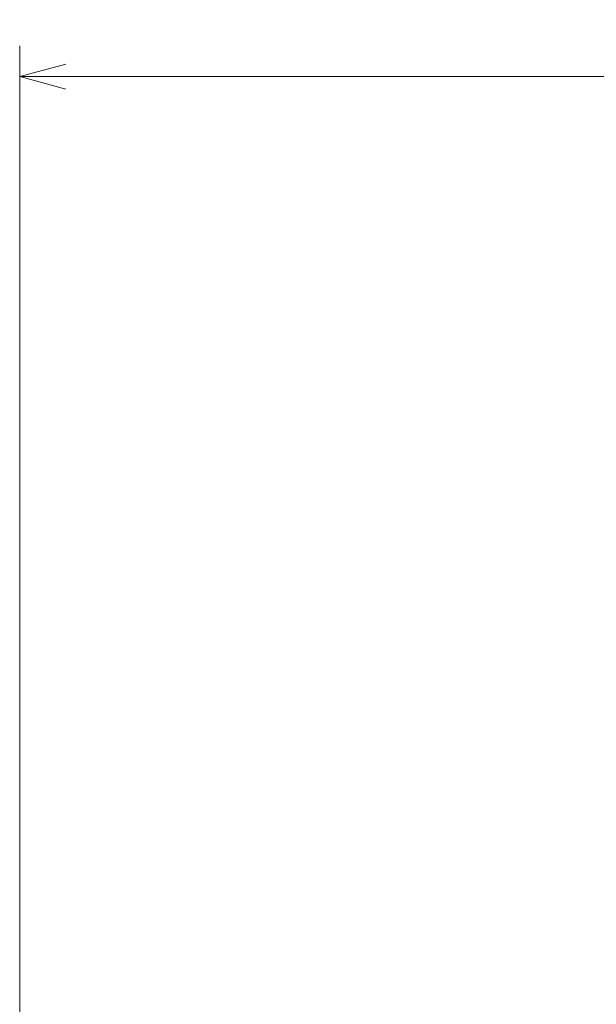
# Model space of a CAD drawing. Header units: millimetres. Extents: x 31 to 1647, y 187 to 975.
# Tile 25 of 151: x 203 to 240, y 911 to 975. Entities that reach past the tile are written whole.
import ezdxf

# ---------------------------------------------------------------- set-up
doc = ezdxf.new("R2010")
doc.units = ezdxf.units.MM
doc.layers.add('1', color=7, linetype='Continuous', true_color=0xffffff)
doc.styles.add('kanji2', font='simplex.shx', dxfattribs={"bigfont": 'bigfont.shx'})
doc.dimstyles.get("Standard").update_dxf_attribs({"dimtxt": 0.18, "dimasz": 0.18, "dimexe": 0.18, "dimexo": 0.0625, "dimgap": 0.09, "dimtad": 0, "dimtih": 1, "dimtoh": 1, "dimdec": 4, "dimzin": 0, "dimdsep": 46, "dimtxsty": 'Standard', "dimcen": 0.09, "dimadec": 0, "dimazin": 0, "dimtfac": 1, "dimtdec": 4, "dimtofl": 0, "dimtmove": 0, "dimatfit": 3, "dimfxl": 1, "dimtolj": 1, "dimtzin": 0, "dimarcsym": 0})

# ---------------------------------------------------------------- blocks, each defined once
blk = doc.blocks.new('_U9')
at = {"layer": '1', "color": 146, "lineweight": 13}
for p, q in [((202.947088, 877.246621), (202.947088, 973.45043)), ((794.947088, 877.246621), (794.947088, 973.45043)), ((202.947088, 971.45043), (205.947085, 972.254277)), ((794.947088, 971.45043), (791.947085, 972.254277)), ((794.947088, 971.45043), (202.947088, 971.45043)), ((202.947088, 971.45043), (205.947091, 970.646582)), ((794.947088, 971.45043), (791.947091, 970.646582))]:
    blk.add_line(p, q, dxfattribs=at)
at = {"layer": '1', "color": 146, "linetype": 'Continuous', "lineweight": 13, "insert": (495.243879, 971.216922), "char_height": 3, "attachment_point": 7, "line_spacing_factor": 0.63253, "style": 'kanji2'}
blk.add_mtext('\\W0.8720;592', dxfattribs=at)
blk = doc.blocks.new('_Open')
at = {"color": 0, "linetype": 'ByBlock', "lineweight": -2}
for p, q in [((-1, 0.166667), (0, 0)), ((-1, -0.166667), (0, 0)), ((0, 0), (-1, 0))]:
    blk.add_line(p, q, dxfattribs=at)

msp = doc.modelspace()

# ---------------------------------------------------------------- dimensions: what is measured, and where the dimension line sits
at = {"layer": '1', "color": 146, "linetype": 'Continuous', "lineweight": 13}
dim = msp.add_linear_dim(base=(202.9471, 971.4504), p1=(794.9471, 877.2466), p2=(202.9471, 877.2466), dimstyle='Standard', override={"dimtxt": 3, "dimasz": 3, "dimexe": 2, "dimexo": 0, "dimgap": 0.6, "dimtad": 1, "dimtih": 1, "dimtoh": 0, "dimdec": 3, "dimlfac": 1, "dimzin": 8, "dimdsep": 46, "dimlunit": 2, "dimtxsty": 'kanji2', "dimblk1": 'Open', "dimblk2": 'Open', "dimsah": 1, "dimse1": 0, "dimse2": 0, "dimsd1": 0, "dimsd2": 0, "dimclrd": 146, "dimclre": 146, "dimclrt": 146, "dimtol": 0, "dimtm": -0.1, "dimtfac": 0.833333, "dimtdec": 2, "dimtofl": 1, "dimtmove": 0, "dimtzin": 8, "dimlwd": 13, "dimlwe": 13}, dxfattribs=at)
dim.commit()
dim.dimension.update_dxf_attribs({"geometry": '_U9', "text_midpoint": (498.9471, 971.4504), "dimtype": 160})

doc.saveas('drawing.dxf')
